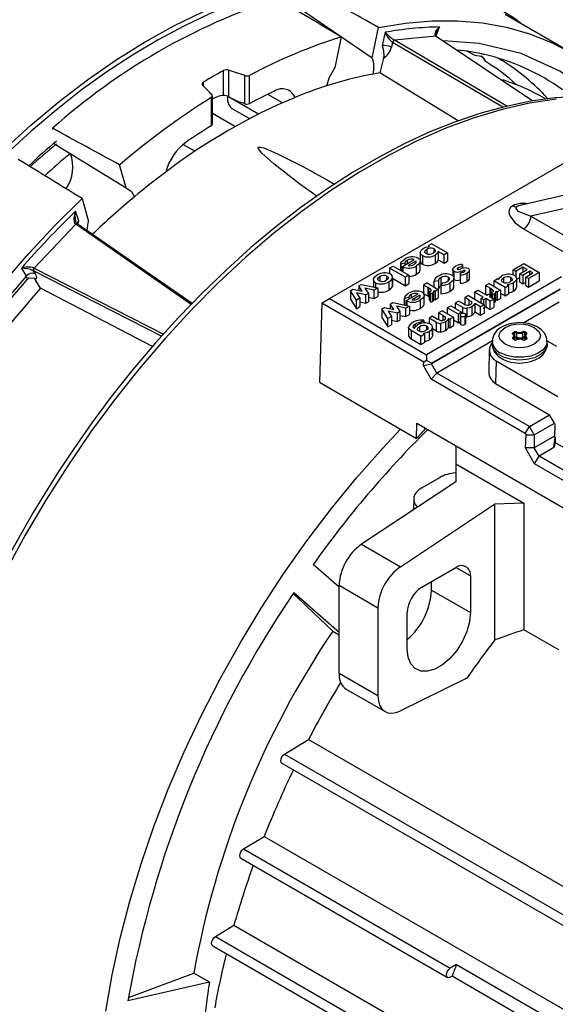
# Model space of a CAD drawing. Header units: inches. Extents: x 0 to 44, y 0 to 34.
# Tile 10 of 18: x 28.3 to 31.4, y 25.5 to 31.1. Entities that reach past the tile are written whole.
import ezdxf

# ---------------------------------------------------------------- set-up
doc = ezdxf.new("R2010")
doc.units = ezdxf.units.IN
doc.header["$LTSCALE"] = 4
doc.header["$MEASUREMENT"] = 0

msp = doc.modelspace()

# ---------------------------------------------------------------- linework, layer by layer
for p, q in [((29.9513, 31.1624), (30.3616, 30.8827)), ((31.4985, 30.914), (31.1226, 31.131)), ((30.3616, 30.8827), (30.3984, 31.0563)), ((30.4365, 31.0288), (30.4186, 30.9528)), ((30.7276, 31.007), (30.4894, 30.9835)), ((30.727, 31.0074), (30.7276, 31.007)), ((30.7276, 31.007), (31.2822, 30.6356)), ((30.7278, 31.0069), (30.7278, 31.007)), ((30.7283, 31.0083), (30.7466, 31.0594)), ((30.1163, 29.5038), (32.7137, 31.0032)), ((30.184, 31.0017), (30.1471, 30.8282)), ((30.478, 30.9715), (30.4714, 30.9434)), ((30.4788, 30.971), (30.478, 30.9715)), ((31.1104, 30.5999), (30.4788, 30.971)), ((30.4894, 30.9835), (30.4888, 30.9839)), ((31.1326, 30.6057), (30.4894, 30.9835)), ((30.7303, 31.0063), (30.7298, 31.0066)), ((30.9016, 30.9224), (30.9495, 30.8978)), ((30.4255, 30.8808), (30.4057, 30.7964)), ((30.4281, 30.8917), (30.4255, 30.8808)), ((30.4275, 30.892), (30.4322, 30.8902)), ((31.0846, 30.8806), (31.105, 30.8681)), ((29.5109, 30.6676), (29.5109, 30.8104)), ((29.5394, 30.8121), (29.5394, 30.6596)), ((29.66, 30.6213), (29.66, 30.7821)), ((30.8537, 30.5217), (30.4057, 30.7964)), ((29.3938, 30.7428), (29.3938, 30.7221)), ((29.6315, 30.6198), (29.6315, 30.7807)), ((29.8473, 30.6253), (29.7636, 30.6736)), ((29.4395, 30.6549), (29.4395, 30.494)), ((29.4465, 30.5042), (29.4465, 30.665)), ((29.7107, 30.5607), (29.5395, 30.6595)), ((29.5998, 30.6289), (29.6049, 30.6289)), ((29.576, 30.4887), (29.4465, 30.5635)), ((29.558, 30.5931), (29.6597, 30.5344)), ((28.5314, 30.4793), (28.5331, 30.4733)), ((28.5379, 30.3923), (28.9525, 30.1385)), ((29.2796, 30.387), (29.3477, 30.3477)), ((28.9525, 30.1385), (28.9156, 30.2696)), ((31.6155, 30.1308), (31.2002, 30.0348)), ((28.7011, 30.0765), (28.738, 29.9455)), ((31.5835, 30.0484), (31.2702, 29.9759)), ((28.681, 29.9497), (28.6631, 30.005)), ((31.2108, 30.0368), (31.2011, 30.0349)), ((28.6768, 29.9297), (28.681, 29.9497)), ((31.2702, 29.9759), (31.5313, 29.8252)), ((28.6639, 29.9296), (28.4257, 29.6782)), ((28.6633, 29.93), (28.6639, 29.9296)), ((29.3251, 29.4709), (28.6639, 29.9296)), ((28.6732, 29.932), (28.6725, 29.9325)), ((31.2285, 29.9036), (31.501, 29.7462)), ((30.6368, 29.7679), (30.6368, 29.7196)), ((30.674, 29.7859), (30.674, 29.762)), ((30.703, 29.8183), (30.6826, 29.8066)), ((30.6826, 29.8066), (30.6896, 29.8025)), ((30.703, 29.8183), (30.7936, 29.766)), ((30.7162, 29.7679), (30.7162, 29.7885)), ((30.7732, 29.7542), (30.7396, 29.7736)), ((30.7396, 29.7736), (30.7396, 29.7254)), ((30.5349, 29.6886), (30.6017, 29.7271)), ((30.5621, 29.7226), (30.5621, 29.7043)), ((30.613, 29.7193), (30.5677, 29.6931)), ((30.613, 29.7102), (30.613, 29.7193)), ((30.637, 29.67), (30.637, 29.7182)), ((30.649, 29.75), (30.649, 29.7018)), ((30.7219, 29.7534), (30.7219, 29.7051)), ((30.7396, 29.7254), (30.7732, 29.706)), ((30.7936, 29.766), (30.7732, 29.7542)), ((30.7732, 29.706), (30.7732, 29.7542)), ((30.7732, 29.706), (30.7936, 29.7178)), ((30.7936, 29.766), (30.7936, 29.7178)), ((28.353, 29.6776), (28.3805, 29.6326)), ((28.4212, 29.6632), (28.4314, 29.6465)), ((28.4212, 29.6632), (28.4221, 29.6627)), ((29.1552, 29.2882), (28.4221, 29.6627)), ((28.4257, 29.6782), (28.4251, 29.6785)), ((28.4257, 29.6782), (29.1661, 29.3002)), ((30.4607, 29.6785), (30.4811, 29.6902)), ((30.4607, 29.6785), (30.4607, 29.6471)), ((30.5514, 29.6261), (30.4607, 29.6785)), ((30.4811, 29.6902), (30.5718, 29.6379)), ((30.5488, 29.7072), (30.525, 29.7008)), ((30.525, 29.7036), (30.525, 29.6649)), ((30.525, 29.6649), (30.525, 29.7008)), ((30.5378, 29.6868), (30.5349, 29.6886)), ((30.5349, 29.6592), (30.5349, 29.6886)), ((30.5378, 29.6868), (30.5378, 29.6575)), ((30.5488, 29.7072), (30.5488, 29.6966)), ((30.6159, 29.6439), (30.6159, 29.6922)), ((30.8225, 29.6729), (30.8225, 29.6354)), ((30.8287, 29.6607), (30.8287, 29.6216)), ((30.8528, 29.6804), (30.8528, 29.6724)), ((30.8745, 29.6758), (30.865, 29.6734)), ((30.8681, 29.6539), (30.8659, 29.6406)), ((30.8694, 29.6608), (30.8798, 29.6634)), ((30.8761, 29.686), (30.8777, 29.6992)), ((30.8761, 29.686), (30.8761, 29.6761)), ((30.8777, 29.6992), (30.8777, 29.6764)), ((30.8798, 29.6551), (30.8798, 29.6634)), ((30.8923, 29.6608), (30.8923, 29.6646)), ((30.9186, 29.6165), (30.9186, 29.6647)), ((31.168, 29.6692), (31.2292, 29.7046)), ((31.1838, 29.6601), (31.168, 29.6692)), ((31.168, 29.6403), (31.168, 29.6692)), ((31.2246, 29.6836), (31.1838, 29.6601)), ((31.1838, 29.6601), (31.1838, 29.6303)), ((31.2076, 29.6463), (31.2484, 29.6699)), ((31.2643, 29.6607), (31.2235, 29.6372)), ((31.2484, 29.6699), (31.2246, 29.6836)), ((31.2246, 29.6836), (31.2246, 29.6561)), ((31.2292, 29.7046), (31.3175, 29.6535)), ((31.2813, 29.6509), (31.2643, 29.6607)), ((31.2643, 29.6411), (31.2643, 29.6607)), ((28.4316, 29.6188), (28.3952, 29.622)), ((28.4626, 29.564), (28.432, 29.6141)), ((30.3688, 29.6121), (30.3688, 29.5704)), ((30.4048, 29.6305), (30.4048, 29.6069)), ((30.4462, 29.6119), (30.4462, 29.6327)), ((30.4573, 29.6007), (30.4573, 29.5524)), ((30.4771, 29.6221), (30.4771, 29.5739)), ((30.4779, 29.5823), (30.4779, 29.6305)), ((30.4779, 29.6203), (30.5514, 29.5779)), ((30.5718, 29.6379), (30.5514, 29.6261)), ((30.5514, 29.5779), (30.5514, 29.6261)), ((30.5718, 29.6379), (30.5718, 29.5897)), ((31.4459, 29.6285), (30.6731, 29.1823)), ((30.7162, 29.6034), (30.7405, 29.6077)), ((30.7162, 29.5702), (30.7162, 29.6034)), ((30.7405, 29.6077), (30.7405, 29.5595)), ((30.7548, 29.6238), (30.7548, 29.5803)), ((30.7975, 29.6272), (30.7975, 29.6061)), ((30.8296, 29.5732), (30.8296, 29.6214)), ((30.8659, 29.6406), (30.8659, 29.5923)), ((30.9044, 29.6499), (30.9044, 29.6017)), ((31.0576, 29.6055), (31.078, 29.6173)), ((31.1222, 29.5682), (31.0576, 29.6055)), ((31.0576, 29.6055), (31.0576, 29.5749)), ((31.085, 29.6132), (31.078, 29.6173)), ((31.1138, 29.6223), (31.1138, 29.5982)), ((31.1557, 29.604), (31.1557, 29.6247)), ((31.1888, 29.5704), (31.1888, 29.6186)), ((31.1931, 29.6172), (31.2076, 29.6256)), ((31.2235, 29.6372), (31.2076, 29.6463)), ((31.2076, 29.5981), (31.2076, 29.6463)), ((31.2076, 29.5981), (31.2235, 29.589)), ((31.2235, 29.6372), (31.2235, 29.589)), ((31.2235, 29.589), (31.2405, 29.5988)), ((31.2405, 29.6274), (31.2813, 29.6509)), ((31.2405, 29.5791), (31.2405, 29.6274)), ((31.2563, 29.6182), (31.2405, 29.6274)), ((31.3175, 29.6535), (31.2563, 29.6182)), ((31.2563, 29.6182), (31.2563, 29.57)), ((31.2563, 29.57), (31.3175, 29.6053)), ((31.3175, 29.6535), (31.3175, 29.6053)), ((29.1042, 29.2306), (28.4626, 29.564)), ((30.2365, 29.549), (30.2509, 29.5573)), ((30.2365, 29.549), (30.2365, 29.5008)), ((30.2711, 29.4945), (30.2365, 29.549)), ((30.2509, 29.5573), (30.3045, 29.5458)), ((30.2844, 29.5767), (30.2992, 29.5852)), ((30.3045, 29.5458), (30.2844, 29.5767)), ((30.2844, 29.5767), (30.2844, 29.5501)), ((30.2992, 29.5852), (30.3935, 29.5651)), ((30.373, 29.5533), (30.3194, 29.5647)), ((30.3194, 29.5647), (30.3395, 29.5339)), ((30.3935, 29.5651), (30.373, 29.5533)), ((30.373, 29.505), (30.373, 29.5533)), ((30.3804, 29.5948), (30.3804, 29.5679)), ((30.3935, 29.5651), (30.3935, 29.5169)), ((30.4771, 29.5739), (30.4776, 29.5823)), ((30.5514, 29.5779), (30.5718, 29.5897)), ((30.6755, 29.5937), (30.6551, 29.5819)), ((30.6813, 29.5668), (30.6551, 29.5819)), ((30.6551, 29.5819), (30.6551, 29.5337)), ((30.6755, 29.5937), (30.7401, 29.5564)), ((30.6813, 29.5668), (30.6845, 29.5651)), ((30.6813, 29.5186), (30.6813, 29.5668)), ((30.6845, 29.5651), (30.6845, 29.5168)), ((30.6965, 29.5456), (30.6893, 29.5432)), ((30.6966, 29.5318), (30.6893, 29.5432)), ((30.6893, 29.4949), (30.6893, 29.5432)), ((30.7009, 29.1341), (31.4377, 29.5595)), ((31.4376, 29.5562), (30.7009, 29.1309)), ((30.714, 29.5506), (30.722, 29.546)), ((30.7146, 29.4967), (30.7146, 29.545)), ((30.7401, 29.5564), (30.722, 29.546)), ((30.722, 29.546), (30.722, 29.4977)), ((30.7401, 29.5564), (30.7401, 29.5082)), ((30.7642, 29.5939), (30.7546, 29.58)), ((30.7546, 29.58), (30.7546, 29.5318)), ((30.806, 29.5932), (30.806, 29.545)), ((30.9468, 29.5415), (30.9672, 29.5533)), ((30.9978, 29.5121), (30.9468, 29.5415)), ((30.9468, 29.5415), (30.9468, 29.5018)), ((30.9672, 29.5533), (31.0182, 29.5239)), ((31.0311, 29.5902), (31.0107, 29.5784)), ((31.0368, 29.5633), (31.0107, 29.5784)), ((31.0107, 29.5784), (31.0107, 29.5302)), ((31.0311, 29.5902), (31.0957, 29.5529)), ((31.0368, 29.5633), (31.04, 29.5616)), ((31.0368, 29.5249), (31.0368, 29.5633)), ((31.04, 29.5616), (31.04, 29.523)), ((31.052, 29.5421), (31.0449, 29.5396)), ((31.0696, 29.547), (31.0775, 29.5425)), ((31.0701, 29.4932), (31.0701, 29.5415)), ((31.0957, 29.5529), (31.0775, 29.5425)), ((31.0775, 29.5425), (31.0775, 29.4942)), ((31.0957, 29.5529), (31.0957, 29.5047)), ((31.1222, 29.5682), (31.1426, 29.58)), ((31.1222, 29.52), (31.1222, 29.5682)), ((31.1353, 29.5842), (31.1426, 29.58)), ((31.1426, 29.58), (31.1426, 29.5318)), ((31.1701, 29.5464), (31.1701, 29.5946)), ((31.2405, 29.5791), (31.2563, 29.57)), ((30.0742, 29.4795), (30.1163, 29.5038)), ((30.1163, 29.5038), (30.6731, 29.1823)), ((30.2365, 29.5008), (30.2711, 29.4462)), ((30.2917, 29.5063), (30.2711, 29.4945)), ((30.2711, 29.4462), (30.2711, 29.4945)), ((30.3252, 29.5257), (30.2722, 29.537)), ((30.2722, 29.537), (30.2917, 29.5063)), ((30.2917, 29.5063), (30.2917, 29.4581)), ((30.2917, 29.4846), (30.3252, 29.4774)), ((30.3395, 29.5339), (30.3252, 29.5257)), ((30.3252, 29.4774), (30.3252, 29.5257)), ((30.3252, 29.4774), (30.3395, 29.4857)), ((30.3395, 29.5339), (30.3395, 29.4857)), ((30.3395, 29.5122), (30.373, 29.505)), ((30.373, 29.505), (30.3935, 29.5169)), ((30.5712, 29.5114), (30.5474, 29.5049)), ((30.5474, 29.5077), (30.5474, 29.4665)), ((30.5474, 29.4665), (30.5474, 29.5049)), ((30.5573, 29.4928), (30.6241, 29.5313)), ((30.5602, 29.491), (30.5573, 29.4928)), ((30.5573, 29.4644), (30.5573, 29.4928)), ((30.5602, 29.491), (30.5602, 29.4637)), ((30.5712, 29.5114), (30.5712, 29.5008)), ((30.5845, 29.5268), (30.5845, 29.5085)), ((30.6354, 29.5235), (30.5901, 29.4973)), ((30.6354, 29.5144), (30.6354, 29.5235)), ((30.6383, 29.4481), (30.6383, 29.4963)), ((30.6551, 29.5337), (30.6813, 29.5186)), ((30.6594, 29.4742), (30.6594, 29.5224)), ((30.6813, 29.5186), (30.6845, 29.5168)), ((30.6845, 29.5168), (30.6893, 29.5139)), ((30.6893, 29.4949), (30.6966, 29.4836)), ((30.7061, 29.5355), (30.6966, 29.5318)), ((30.6966, 29.4836), (30.6966, 29.5318)), ((30.6966, 29.4836), (30.7061, 29.4873)), ((30.7061, 29.5355), (30.7061, 29.4873)), ((30.714, 29.5023), (30.722, 29.4977)), ((30.722, 29.4977), (30.7401, 29.5082)), ((30.8579, 29.4902), (30.8375, 29.4785)), ((30.8579, 29.4902), (30.886, 29.474)), ((30.9123, 29.5216), (30.8919, 29.5099)), ((30.9176, 29.495), (30.8919, 29.5099)), ((30.8919, 29.5099), (30.8919, 29.4708)), ((30.9123, 29.5216), (31.003, 29.4693)), ((30.9176, 29.495), (30.9299, 29.4869)), ((30.9176, 29.4698), (30.9176, 29.495)), ((30.9299, 29.4869), (30.9299, 29.4745)), ((30.9853, 29.5049), (30.9978, 29.5121)), ((30.9989, 29.4971), (30.9853, 29.5049)), ((30.9853, 29.4795), (30.9853, 29.5049)), ((31.0114, 29.5042), (30.9989, 29.4971)), ((30.9989, 29.4971), (30.9989, 29.4717)), ((31.0107, 29.5302), (31.0199, 29.5249)), ((31.0374, 29.4892), (31.0114, 29.5042)), ((31.0114, 29.5042), (31.0114, 29.456)), ((31.0182, 29.5239), (31.0284, 29.5298)), ((31.0284, 29.5298), (31.042, 29.5219)), ((31.042, 29.5219), (31.0318, 29.516)), ((31.0318, 29.516), (31.0578, 29.501)), ((31.0578, 29.501), (31.0374, 29.4892)), ((31.0374, 29.441), (31.0374, 29.4892)), ((31.042, 29.5101), (31.042, 29.5219)), ((31.042, 29.5122), (31.0449, 29.5103)), ((31.0521, 29.5283), (31.0449, 29.5396)), ((31.0449, 29.5085), (31.0449, 29.5396)), ((31.0616, 29.532), (31.0521, 29.5283)), ((31.0521, 29.5043), (31.0521, 29.5283)), ((31.0578, 29.501), (31.0578, 29.4528)), ((31.0616, 29.532), (31.0616, 29.4838)), ((31.0696, 29.4988), (31.0775, 29.4942)), ((31.0775, 29.4942), (31.0957, 29.5047)), ((31.0957, 29.5353), (31.1222, 29.52)), ((31.1222, 29.52), (31.1426, 29.5318)), ((30.073, 29.4773), (30.0593, 29.0252)), ((30.073, 29.4773), (30.0742, 29.4795)), ((30.6563, 29.1405), (30.073, 29.4773)), ((30.2711, 29.4462), (30.2917, 29.4581)), ((30.4173, 29.4447), (30.4317, 29.453)), ((30.4173, 29.4447), (30.4173, 29.3964)), ((30.4519, 29.3901), (30.4173, 29.4447)), ((30.4317, 29.453), (30.4853, 29.4414)), ((30.506, 29.4213), (30.453, 29.4326)), ((30.453, 29.4326), (30.4725, 29.4019)), ((30.4652, 29.4723), (30.48, 29.4809)), ((30.4853, 29.4414), (30.4652, 29.4723)), ((30.4652, 29.4723), (30.4652, 29.4458)), ((30.48, 29.4809), (30.5743, 29.4607)), ((30.5538, 29.4489), (30.5002, 29.4603)), ((30.5002, 29.4603), (30.5203, 29.4295)), ((30.5203, 29.4295), (30.506, 29.4213)), ((30.5203, 29.4295), (30.5203, 29.3813)), ((30.5743, 29.4607), (30.5538, 29.4489)), ((30.5538, 29.4007), (30.5538, 29.4489)), ((30.5743, 29.4607), (30.5743, 29.4125)), ((30.7618, 29.4348), (30.7414, 29.423)), ((30.7618, 29.4348), (30.8264, 29.3975)), ((30.7906, 29.4514), (30.811, 29.4632)), ((30.7906, 29.4514), (30.7906, 29.4182)), ((30.8552, 29.4141), (30.7906, 29.4514)), ((30.811, 29.4632), (30.8756, 29.4259)), ((30.8799, 29.454), (30.8375, 29.4785)), ((30.8375, 29.4785), (30.8375, 29.4479)), ((30.8799, 29.4195), (30.8799, 29.454)), ((30.9041, 29.4486), (30.9041, 29.4004)), ((30.9321, 29.4572), (30.9321, 29.409)), ((30.9826, 29.4575), (30.9495, 29.4766)), ((30.9495, 29.4766), (30.9495, 29.4284)), ((30.9495, 29.4284), (30.9826, 29.4093)), ((31.003, 29.4693), (30.9826, 29.4575)), ((30.9826, 29.4093), (30.9826, 29.4575)), ((30.9989, 29.4488), (31.0114, 29.456)), ((31.003, 29.4693), (31.003, 29.4211)), ((31.0114, 29.456), (31.0374, 29.441)), ((31.0374, 29.441), (31.0578, 29.4528)), ((31.4329, 29.4828), (31.229, 29.365)), ((30.4173, 29.3964), (30.4519, 29.3419)), ((30.4725, 29.4019), (30.4519, 29.3901)), ((30.4519, 29.3419), (30.4519, 29.3901)), ((30.4725, 29.4019), (30.4725, 29.3537)), ((30.4725, 29.3802), (30.506, 29.373)), ((30.506, 29.373), (30.506, 29.4213)), ((30.506, 29.373), (30.5203, 29.3813)), ((30.5203, 29.4078), (30.5538, 29.4007)), ((30.5538, 29.4007), (30.5743, 29.4125)), ((30.6572, 29.3796), (30.6339, 29.3662)), ((30.6572, 29.3796), (30.6572, 29.3647)), ((30.7074, 29.4034), (30.687, 29.3916)), ((30.7294, 29.3671), (30.687, 29.3916)), ((30.687, 29.3916), (30.687, 29.3614)), ((30.7074, 29.4034), (30.7355, 29.3872)), ((30.7671, 29.4082), (30.7414, 29.423)), ((30.7414, 29.423), (30.7414, 29.3839)), ((30.7671, 29.4082), (30.7792, 29.4001)), ((30.7671, 29.3827), (30.7671, 29.4082)), ((30.7792, 29.4001), (30.7792, 29.3874)), ((30.7992, 29.3897), (30.806, 29.3857)), ((30.7992, 29.3414), (30.7992, 29.3897)), ((30.8264, 29.3975), (30.806, 29.3857)), ((30.806, 29.3857), (30.806, 29.3375)), ((30.8264, 29.3975), (30.8264, 29.3493)), ((30.8264, 29.3825), (30.8552, 29.3659)), ((30.8756, 29.4259), (30.8552, 29.4141)), ((30.8552, 29.3659), (30.8552, 29.4141)), ((30.8654, 29.4096), (30.8654, 29.3613)), ((30.8693, 29.3551), (30.8693, 29.4033)), ((30.8756, 29.4259), (30.8756, 29.4174)), ((30.8926, 29.4043), (30.8926, 29.3561)), ((30.8983, 29.3632), (30.8983, 29.4114)), ((30.9826, 29.4093), (31.003, 29.4211)), ((30.4519, 29.3419), (30.4725, 29.3537)), ((30.5695, 29.3389), (30.5695, 29.2907)), ((30.6401, 29.2899), (30.585, 29.3217)), ((30.585, 29.3217), (30.585, 29.2735)), ((30.6088, 29.3433), (30.6088, 29.3582)), ((30.6324, 29.343), (30.6324, 29.3197)), ((30.6339, 29.3662), (30.6339, 29.3592)), ((30.6743, 29.3262), (30.6743, 29.3461)), ((30.6883, 29.3164), (30.6883, 29.2682)), ((30.7067, 29.3367), (30.7067, 29.2885)), ((30.7068, 29.2958), (30.7068, 29.344)), ((30.7068, 29.332), (30.7294, 29.3189)), ((30.7294, 29.3189), (30.7294, 29.3671)), ((30.7536, 29.3618), (30.7536, 29.3136)), ((30.7818, 29.3704), (30.7818, 29.3222)), ((30.7992, 29.3414), (30.806, 29.3375)), ((30.806, 29.3375), (30.8264, 29.3493)), ((30.8552, 29.3659), (30.8654, 29.3717)), ((30.585, 29.2735), (30.6401, 29.2417)), ((30.6401, 29.2899), (30.6605, 29.3017)), ((30.6401, 29.2417), (30.6401, 29.2899)), ((30.6533, 29.3059), (30.6605, 29.3017)), ((30.6605, 29.3017), (30.6605, 29.2535)), ((31.05, 29.2617), (30.7316, 29.0779)), ((31.1681, 29.309), (31.1747, 29.3129)), ((31.1747, 29.2688), (31.1681, 29.2727)), ((31.1691, 29.3002), (31.1686, 29.3012)), ((31.1686, 29.301), (31.1686, 29.3011)), ((31.1699, 29.2768), (31.1699, 29.273)), ((31.1767, 29.269), (31.1701, 29.2729)), ((31.1709, 29.3042), (31.1775, 29.308)), ((31.1709, 29.2981), (31.1709, 29.3042)), ((31.1756, 29.2876), (31.1752, 29.2892)), ((31.1756, 29.2696), (31.1756, 29.2876)), ((31.1775, 29.2823), (31.1756, 29.2812)), ((31.1803, 29.2775), (31.1756, 29.2748)), ((31.1775, 29.2823), (31.1775, 29.308)), ((31.1875, 29.3086), (31.1875, 29.2829)), ((31.2249, 29.2829), (31.2249, 29.3086)), ((31.2368, 29.2748), (31.2321, 29.2775)), ((31.2349, 29.308), (31.2415, 29.3042)), ((31.2349, 29.2823), (31.2349, 29.308)), ((31.2368, 29.2812), (31.2349, 29.2823)), ((31.2424, 29.2729), (31.2357, 29.269)), ((31.2372, 29.2892), (31.2368, 29.2876)), ((31.2368, 29.2876), (31.2368, 29.2696)), ((31.2377, 29.3129), (31.2443, 29.309)), ((31.2443, 29.2727), (31.2377, 29.2688)), ((31.2415, 29.2981), (31.2415, 29.3042)), ((31.2425, 29.273), (31.2425, 29.2768)), ((31.2438, 29.3012), (31.2433, 29.3002)), ((31.2438, 29.3011), (31.2438, 29.301)), ((31.2438, 29.2743), (31.2438, 29.274)), ((31.4189, 29.2301), (31.3622, 29.2628)), ((30.6401, 29.2417), (30.6605, 29.2535)), ((31.0318, 29.2117), (31.0291, 29.0832)), ((31.0487, 29.2587), (31.0487, 29.2426)), ((31.3637, 29.2426), (31.3637, 29.2587)), ((30.6731, 29.1502), (30.6563, 29.1405)), ((30.6731, 29.1823), (30.6731, 29.1502)), ((30.7009, 29.1341), (30.6731, 29.1502)), ((31.0706, 29.1472), (31.0685, 29.0175)), ((31.0706, 29.1472), (31.4243, 28.943)), ((30.6557, 29.1201), (30.6563, 29.1405)), ((30.6557, 29.1201), (30.7009, 29.1309)), ((30.6985, 29.043), (30.6557, 29.1201)), ((30.7009, 29.1341), (30.7009, 29.1309)), ((30.7316, 29.0779), (30.7009, 29.1309)), ((30.6985, 29.043), (30.7316, 29.0779)), ((31.2381, 28.7314), (30.6985, 29.043)), ((31.2615, 28.7719), (30.7316, 29.0779)), ((30.0593, 29.0252), (30.6161, 28.7038)), ((31.0685, 29.0175), (31.3777, 28.839)), ((31.2615, 28.7719), (31.3777, 28.839)), ((31.4051, 28.7905), (31.3777, 28.839)), ((30.6161, 28.7038), (30.6174, 28.7901)), ((30.6174, 28.7901), (32.4309, 27.7432)), ((31.2381, 28.7314), (31.2615, 28.7719)), ((31.2893, 28.7237), (31.2615, 28.7719)), ((31.2893, 28.7237), (31.4051, 28.7905)), ((31.4051, 28.7905), (31.4071, 28.7869)), ((31.4071, 28.7869), (31.4055, 28.7132)), ((31.2381, 28.7314), (31.2424, 28.7237)), ((31.2402, 28.6498), (31.2424, 28.7237)), ((31.2424, 28.7237), (31.2893, 28.7237)), ((31.2893, 28.7237), (31.2893, 28.6498)), ((31.4056, 28.7169), (31.2893, 28.6498)), ((31.4021, 28.6506), (31.4084, 28.708)), ((31.4055, 28.7132), (31.4084, 28.708)), ((31.4084, 28.708), (31.4084, 28.6807)), ((30.8401, 28.6616), (30.8401, 28.5587)), ((31.2916, 28.5574), (31.2402, 28.6498)), ((31.2893, 28.6498), (31.2402, 28.6498)), ((31.3172, 28.6016), (31.2893, 28.6498)), ((31.4021, 28.6506), (31.3172, 28.6016)), ((31.4084, 28.6807), (31.4021, 28.6506)), ((31.4084, 28.6807), (31.9311, 28.3789)), ((31.2916, 28.5574), (31.3172, 28.6016)), ((32.4703, 27.9359), (31.3172, 28.6016)), ((30.8401, 28.5587), (31.2299, 28.3337)), ((30.8401, 28.5587), (30.8401, 28.4551)), ((32.4342, 27.8978), (31.2916, 28.5574)), ((30.6453, 28.4204), (30.7493, 28.4805)), ((30.8401, 28.4551), (30.3009, 28.0977)), ((30.5236, 27.9691), (31.0628, 28.3266)), ((30.5991, 28.3569), (30.5982, 28.2948)), ((31.2299, 28.3337), (31.0628, 28.3266)), ((31.0628, 28.3266), (31.0628, 27.5494)), ((31.2299, 28.3337), (31.2299, 27.6079)), ((30.3009, 28.0977), (30.5236, 27.9691)), ((30.172, 27.8525), (30.0236, 27.9815)), ((30.6453, 27.8515), (30.8401, 27.964)), ((30.9236, 27.9158), (30.8401, 27.964)), ((30.9236, 27.9158), (30.9236, 27.7068)), ((30.172, 27.863), (30.3947, 27.7344)), ((30.172, 27.3579), (30.172, 27.863)), ((30.7009, 27.8354), (30.7009, 27.8837)), ((30.136, 27.6), (29.9096, 27.8163)), ((29.9125, 27.8206), (30.172, 27.5949)), ((30.7009, 27.8354), (30.9236, 27.7068)), ((30.3947, 27.7344), (30.3947, 27.2293)), ((30.5617, 27.4979), (30.5617, 27.7069)), ((30.136, 27.6), (30.172, 27.5793)), ((31.4305, 27.4921), (31.2299, 27.6079)), ((30.3947, 27.2293), (30.172, 27.3579)), ((30.9033, 27.3301), (30.5236, 27.1434)), ((30.2128, 27.2677), (30.4355, 27.1392)), ((29.8596, 26.8964), (29.9975, 26.9801)), ((29.9975, 26.9801), (34.6187, 24.3124)), ((29.8596, 26.8964), (34.4808, 24.2286)), ((29.8444, 26.8437), (34.4657, 24.1759)), ((29.625, 26.3527), (29.7431, 26.4244)), ((29.7431, 26.4244), (34.3643, 23.7566)), ((29.625, 26.3527), (30.8082, 25.6697)), ((29.6098, 26.3), (30.793, 25.617)), ((29.464, 25.8515), (29.5698, 25.9158)), ((29.5698, 25.9158), (34.1911, 23.248)), ((29.464, 25.8515), (30.6472, 25.1685)), ((29.4488, 25.7988), (30.632, 25.1158)), ((30.8441, 25.6915), (30.8082, 25.6697)), ((30.8441, 25.6915), (33.1268, 24.3737)), ((28.9659, 25.5016), (29.3405, 25.6416)), ((29.43, 25.59), (29.3405, 25.6416)), ((30.8186, 25.624), (30.8082, 25.6182)), ((33.0708, 24.3238), (30.8186, 25.624)), ((29.43, 25.59), (28.9628, 25.4828))]:
    msp.add_line(p, q)
at = {"flags": 128}
for points in [[(28.2487, 30.3528), (28.4075, 30.4973), (28.5687, 30.6321), (28.7318, 30.7568), (28.8962, 30.8709), (29.0613, 30.974), (29.2265, 31.0658), (29.3912, 31.1458), (29.5549, 31.214), (29.7169, 31.2699), (29.8766, 31.3134), (30.0335, 31.3443), (30.1871, 31.3626), (30.3368, 31.3681)], [(31.2193, 31.0752), (31.1738, 31.109), (31.0642, 31.1756), (30.9469, 31.2322), (30.822, 31.2783), (30.6895, 31.3133), (30.5496, 31.3365), (30.4194, 31.3466), (30.2855, 31.3465), (30.1485, 31.3361), (30.0087, 31.3156), (29.8666, 31.285), (29.7226, 31.2445), (29.5771, 31.194), (29.4305, 31.134), (29.2833, 31.0644), (29.1358, 30.9857), (28.9885, 30.8979), (28.8419, 30.8015), (28.6962, 30.6967), (28.552, 30.5839), (28.4096, 30.4635), (28.2695, 30.3357)], [(30.3984, 31.0563), (30.553, 31.0819), (30.704, 31.0948), (30.8509, 31.0952), (30.9932, 31.0829), (31.1304, 31.0581), (31.2619, 31.0208), (31.3874, 30.9712), (31.5064, 30.9094), (31.6185, 30.8356), (31.7232, 30.7502), (31.82, 30.6536)], [(30.7466, 31.0594), (30.7333, 31.0467), (30.724, 31.0329), (30.7208, 31.0189), (30.7225, 31.0126), (30.727, 31.0074)], [(30.7298, 31.0066), (30.7298, 31.0066), (30.7285, 31.0072), (30.727, 31.0074)], [(30.4186, 30.9528), (30.4263, 30.9249), (30.4275, 30.892)], [(30.7314, 31.0047), (30.7309, 31.0056), (30.7301, 31.0064)], [(31.6377, 30.661), (31.6342, 30.6647), (31.4363, 30.8059), (31.2151, 30.9067), (30.9748, 30.9656), (30.7691, 30.9793)], [(30.9495, 30.8978), (30.985, 30.8916), (31.0031, 30.878), (31.0076, 30.8642)], [(30.4255, 30.8808), (30.4271, 30.884), (30.4322, 30.8902)], [(30.1471, 30.8282), (30.1154, 30.7703), (30.0991, 30.7215)], [(31.4178, 30.646), (31.2631, 30.6231), (31.1054, 30.5877), (30.945, 30.5398), (30.7827, 30.4798), (30.6189, 30.4078), (30.4542, 30.324), (30.2893, 30.2288), (30.1246, 30.1225), (29.9608, 30.0054), (29.7985, 29.878), (29.6382, 29.7407), (29.4804, 29.594), (29.3258, 29.4384), (29.1748, 29.2745), (29.0281, 29.1028), (28.8861, 28.9239), (28.7493, 28.7385), (28.6181, 28.5473), (28.4932, 28.3508), (28.3748, 28.1498), (28.2635, 27.945)], [(31.5467, 30.6619), (31.41, 30.653), (31.2704, 30.634), (31.1284, 30.6048), (30.9845, 30.5657), (30.8389, 30.5167), (30.6922, 30.4581), (30.5448, 30.3899), (30.397, 30.3125), (30.2493, 30.2261), (30.102, 30.131), (29.9557, 30.0274), (29.8108, 29.9158), (29.6675, 29.7964), (29.5265, 29.6696), (29.3881, 29.536), (29.2528, 29.3961), (29.1212, 29.2506), (28.9938, 29.1003), (28.8717, 28.9466), (28.7564, 28.7922), (28.6524, 28.6443), (28.57, 28.5207), (28.5019, 28.4138), (28.4197, 28.2788), (28.3813, 28.213)], [(29.4395, 30.494), (29.4441, 30.498), (29.4463, 30.5026), (29.4462, 30.5041)], [(30.0444, 30.0902), (29.9472, 30.1601), (29.7978, 30.276), (29.7296, 30.3368), (29.7155, 30.353), (29.7102, 30.3615), (29.709, 30.3647), (29.7089, 30.3679), (29.7096, 30.3695), (29.7111, 30.3708), (29.713, 30.3715), (29.716, 30.3719), (29.7217, 30.3716), (29.7402, 30.3671), (29.82, 30.3339), (29.9676, 30.2588), (30.1098, 30.1798), (30.1455, 30.1591)], [(28.9525, 30.1385), (28.9842, 30.1174), (29.0004, 30.0872)], [(28.2487, 29.593), (28.3956, 29.7622), (28.5466, 29.9236), (28.7011, 30.0765)], [(28.6631, 30.005), (28.6562, 29.9848), (28.6529, 29.9641), (28.6546, 29.9443), (28.658, 29.9361), (28.6633, 29.93)], [(31.1664, 30.0358), (31.1533, 30.0253), (31.1459, 30.0122), (31.1444, 29.9958), (31.15, 29.9771), (31.1807, 29.9379), (31.2285, 29.9036)], [(31.1903, 30.0307), (31.1869, 30.0283), (31.1846, 30.0255), (31.1836, 30.0192), (31.1964, 30.0047), (31.2702, 29.9759)], [(31.2011, 30.0349), (31.1953, 30.0331), (31.1903, 30.0307)], [(28.73, 29.8913), (28.736, 29.9378), (28.738, 29.9455)], [(29.3303, 29.4763), (29.0462, 29.6734), (28.6732, 29.932)], [(30.649, 29.75), (30.6456, 29.7522), (30.6427, 29.7547), (30.6385, 29.76), (30.6369, 29.7656), (30.6374, 29.7717), (30.6435, 29.7829), (30.6556, 29.7923)], [(30.6556, 29.7923), (30.6712, 29.799), (30.6896, 29.8025)], [(30.6697, 29.7617), (30.666, 29.7643), (30.6636, 29.7674), (30.6627, 29.7706), (30.663, 29.7741), (30.6668, 29.7805), (30.674, 29.7859)], [(30.7162, 29.7885), (30.7199, 29.7858), (30.7223, 29.7827), (30.7232, 29.7795), (30.7227, 29.776), (30.7186, 29.7696), (30.7114, 29.7643)], [(30.7396, 29.7736), (30.7337, 29.7626), (30.7219, 29.7534)], [(30.525, 29.7008), (30.5261, 29.709), (30.5308, 29.7169), (30.548, 29.7302)], [(30.5621, 29.7226), (30.5531, 29.7156), (30.5488, 29.7072)], [(30.6013, 29.6995), (30.6084, 29.7045), (30.6131, 29.7104)], [(30.6245, 29.7362), (30.6312, 29.7313), (30.6354, 29.7257), (30.637, 29.7199), (30.6362, 29.7134), (30.6289, 29.7019), (30.6159, 29.6922)], [(30.6159, 29.6439), (30.6323, 29.6575), (30.6368, 29.6681), (30.6366, 29.67)], [(30.8287, 29.6607), (30.8246, 29.6639), (30.8225, 29.6677), (30.8222, 29.6715), (30.8235, 29.6757), (30.8295, 29.6829), (30.8383, 29.689)], [(30.8528, 29.6804), (30.8503, 29.6787), (30.8485, 29.6767), (30.8478, 29.6745), (30.8481, 29.6734), (30.8491, 29.6725)], [(30.8761, 29.686), (30.8637, 29.6843), (30.8528, 29.6804)], [(30.8889, 29.658), (30.8928, 29.6612), (30.8933, 29.6621), (30.8934, 29.663), (30.8931, 29.6638), (30.8923, 29.6646)], [(30.9133, 29.676), (30.917, 29.673), (30.9188, 29.6696), (30.9189, 29.6659), (30.9177, 29.6622), (30.9124, 29.6556), (30.9044, 29.6499)], [(28.3835, 29.6136), (28.386, 29.6193), (28.3805, 29.6326)], [(28.3844, 29.6132), (28.391, 29.619), (28.3954, 29.6221), (28.3952, 29.6223)], [(28.4314, 29.6465), (28.4374, 29.6346), (28.4395, 29.625), (28.4377, 29.618), (28.432, 29.6141)], [(28.432, 29.6141), (28.4314, 29.6159), (28.4316, 29.6188)], [(30.3804, 29.5948), (30.374, 29.5997), (30.3702, 29.6055), (30.3688, 29.6117), (30.3698, 29.6178), (30.3773, 29.6294), (30.3904, 29.6392)], [(30.4008, 29.6065), (30.3972, 29.6091), (30.3947, 29.6122), (30.3937, 29.6154), (30.394, 29.6189), (30.3977, 29.6252), (30.4048, 29.6305)], [(30.4462, 29.6327), (30.4498, 29.6301), (30.4522, 29.6271), (30.4532, 29.6239), (30.4529, 29.6205), (30.4492, 29.6142), (30.4422, 29.6089)], [(30.4573, 29.6007), (30.4702, 29.6105), (30.4771, 29.6221)], [(30.7642, 29.5939), (30.7789, 29.5962), (30.7912, 29.6016)], [(30.7912, 29.6016), (30.799, 29.6072), (30.8037, 29.6139), (30.8044, 29.6176), (30.8037, 29.621), (30.8013, 29.6244), (30.7975, 29.6272)], [(30.818, 29.6389), (30.8246, 29.6338), (30.8285, 29.6278), (30.8296, 29.6216), (30.8282, 29.6151), (30.8198, 29.6032), (30.806, 29.5932)], [(30.9044, 29.6017), (30.9151, 29.6101), (30.9186, 29.6162), (30.9186, 29.6165)], [(31.085, 29.6132), (31.091, 29.6239), (31.1026, 29.6328)], [(31.1093, 29.5979), (31.1056, 29.6005), (31.1031, 29.6037), (31.1021, 29.6069), (31.1025, 29.6104), (31.1065, 29.6169), (31.1138, 29.6223)], [(31.1557, 29.6247), (31.1594, 29.6221), (31.1618, 29.619), (31.1627, 29.6158), (31.1623, 29.6124), (31.1584, 29.606), (31.1513, 29.6007)], [(31.1759, 29.6367), (31.1793, 29.6345), (31.1823, 29.6321), (31.1867, 29.6268), (31.1887, 29.6212), (31.1884, 29.6152), (31.1823, 29.604), (31.1701, 29.5946)], [(30.6965, 29.5456), (30.6981, 29.5468), (30.6991, 29.548), (30.6999, 29.5508), (30.6991, 29.5536), (30.6971, 29.5562), (30.6845, 29.5651)], [(30.714, 29.5506), (30.7146, 29.5485), (30.7148, 29.5465), (30.7136, 29.5424), (30.7105, 29.5387), (30.7061, 29.5355)], [(30.806, 29.545), (30.8248, 29.5608), (30.8294, 29.5713), (30.8291, 29.5732)], [(31.052, 29.5421), (31.0536, 29.5433), (31.0547, 29.5445), (31.0554, 29.5473), (31.0547, 29.5501), (31.0526, 29.5527), (31.04, 29.5616)], [(31.0696, 29.547), (31.0702, 29.545), (31.0704, 29.543), (31.0691, 29.5389), (31.0661, 29.5352), (31.0616, 29.532)], [(31.1353, 29.5842), (31.1542, 29.5877), (31.1701, 29.5946)], [(30.5474, 29.5049), (30.5485, 29.5132), (30.5532, 29.521), (30.5704, 29.5343)], [(30.5845, 29.5268), (30.5755, 29.5197), (30.5712, 29.5114)], [(30.6237, 29.5036), (30.6308, 29.5087), (30.6355, 29.5145)], [(30.6469, 29.5403), (30.6536, 29.5355), (30.6578, 29.5299), (30.6594, 29.524), (30.6586, 29.5176), (30.6513, 29.5061), (30.6383, 29.4963)], [(30.9239, 29.4695), (30.9267, 29.4712), (30.929, 29.4732), (30.932, 29.4776), (30.9324, 29.4823), (30.9299, 29.4869)], [(30.6383, 29.4481), (30.6547, 29.4617), (30.6592, 29.4722), (30.659, 29.4741)], [(30.9321, 29.4572), (30.9193, 29.4516), (30.9041, 29.4486)], [(30.9495, 29.4766), (30.9433, 29.4662), (30.9321, 29.4572)], [(30.7734, 29.3826), (30.7785, 29.3863), (30.7815, 29.3908), (30.7818, 29.3956), (30.7792, 29.4001)], [(30.7992, 29.3897), (30.793, 29.3793), (30.7818, 29.3704)], [(30.871, 29.4167), (30.8672, 29.4137), (30.8654, 29.4101), (30.8654, 29.4082), (30.866, 29.4065), (30.8673, 29.4048), (30.8693, 29.4033)], [(30.8945, 29.4176), (30.8965, 29.4161), (30.8978, 29.4145), (30.8983, 29.4127), (30.8983, 29.4108), (30.8964, 29.4073), (30.8926, 29.4043)], [(30.585, 29.3217), (30.5738, 29.3302), (30.5704, 29.3352), (30.5695, 29.3405)], [(30.6088, 29.3582), (30.6009, 29.3529), (30.5956, 29.3466), (30.5949, 29.343), (30.5954, 29.3413), (30.5965, 29.3398), (30.604, 29.3344)], [(30.604, 29.3344), (30.6097, 29.3449), (30.6214, 29.3537)], [(30.6277, 29.3193), (30.6241, 29.3219), (30.6217, 29.325), (30.6208, 29.3281), (30.6212, 29.3316), (30.6253, 29.3378), (30.6324, 29.343)], [(30.6533, 29.3059), (30.6723, 29.3095), (30.6883, 29.3164)], [(30.6743, 29.3461), (30.6779, 29.3435), (30.6801, 29.3404), (30.6808, 29.3372), (30.6803, 29.3338), (30.6762, 29.3276), (30.669, 29.3223)], [(30.6883, 29.3164), (30.7004, 29.3257), (30.7067, 29.3367)], [(30.7818, 29.3704), (30.7689, 29.3648), (30.7536, 29.3618)], [(31.2062, 29.3663), (31.1605, 29.3619), (31.1437, 29.3579), (31.1179, 29.3486), (31.0948, 29.3359), (31.0742, 29.3187), (31.0584, 29.297), (31.0497, 29.271), (31.0501, 29.2579)], [(31.1227, 29.2426), (31.0978, 29.2638), (31.0905, 29.277), (31.0881, 29.2908), (31.0905, 29.3047), (31.0978, 29.3179), (31.1227, 29.3391), (31.1593, 29.3534), (31.1823, 29.3576), (31.2062, 29.359), (31.2302, 29.3576), (31.2531, 29.3534), (31.2897, 29.3391)], [(31.2897, 29.3391), (31.3146, 29.3179), (31.3219, 29.3047), (31.3243, 29.2908), (31.3219, 29.277), (31.3146, 29.2638), (31.2897, 29.2426), (31.2531, 29.2283), (31.2302, 29.2241), (31.2062, 29.2227), (31.1822, 29.2241), (31.1593, 29.2283), (31.1227, 29.2426)], [(31.3623, 29.2583), (31.3618, 29.2761), (31.35, 29.3038), (31.3294, 29.327), (31.3026, 29.3447), (31.2785, 29.3548), (31.2557, 29.3611), (31.2267, 29.3654), (31.2062, 29.3663)], [(31.1667, 29.3004), (31.165, 29.3025), (31.1647, 29.3048), (31.1657, 29.3071), (31.1681, 29.309)], [(31.1701, 29.2729), (31.169, 29.2736), (31.1686, 29.2741)], [(31.1748, 29.2909), (31.1739, 29.2944), (31.1691, 29.3002)], [(31.2433, 29.3002), (31.2385, 29.2944), (31.2376, 29.2909)], [(31.2438, 29.2741), (31.2435, 29.2736), (31.2424, 29.2729)], [(31.2458, 29.2813), (31.2474, 29.2792), (31.2477, 29.2768), (31.2467, 29.2746), (31.2443, 29.2727)], [(31.3637, 29.2426), (31.3627, 29.2324), (31.3505, 29.2063), (31.3256, 29.1833), (31.29, 29.1656), (31.247, 29.1548), (31.2003, 29.1518), (31.1542, 29.1568), (31.1127, 29.1695), (31.0795, 29.1886), (31.0576, 29.2126), (31.0488, 29.2392), (31.0487, 29.2426)], [(31.0501, 29.243), (31.0507, 29.2252), (31.0624, 29.1975), (31.083, 29.1743), (31.1098, 29.1566), (31.1339, 29.1465), (31.1567, 29.1402), (31.1858, 29.1359), (31.2062, 29.1351)], [(31.3637, 29.2585), (31.3583, 29.2352), (31.3396, 29.2103), (31.3089, 29.1898), (31.2692, 29.1754), (31.2238, 29.1684), (31.1769, 29.1694), (31.1326, 29.1783), (31.0949, 29.1944)], [(31.2062, 29.1351), (31.2519, 29.1395), (31.2687, 29.1435), (31.2945, 29.1527), (31.3176, 29.1654), (31.3382, 29.1826), (31.354, 29.2043), (31.3627, 29.2303), (31.3623, 29.2434)], [(28.8356, 25.4245), (28.872, 25.6322), (28.9179, 25.8426), (28.9733, 26.0549), (29.038, 26.2684), (29.1117, 26.4824), (29.1942, 26.6959), (29.2851, 26.9084), (29.3842, 27.119), (29.491, 27.3269), (29.6053, 27.5315), (29.7266, 27.7319), (29.8544, 27.9275), (29.9883, 28.1175), (30.1278, 28.3013), (30.2724, 28.4782), (30.4217, 28.6476), (30.5242, 28.7568)], [(28.3813, 28.213), (28.2694, 28.0113), (28.2267, 27.9299), (28.1584, 27.7936), (28.0912, 27.6514), (28.0234, 27.498), (27.9573, 27.3374), (27.8943, 27.1712), (27.8353, 27.0012), (27.7811, 26.8283), (27.7323, 26.6538), (27.6893, 26.4785), (27.6526, 26.3033), (27.6224, 26.1288), (27.5989, 25.9557), (27.5824, 25.7847), (27.573, 25.6163), (27.5707, 25.4511)], [(30.9236, 27.7068), (30.9184, 27.6538), (30.9029, 27.5978), (30.8781, 27.542), (30.8455, 27.4897), (30.8069, 27.444), (30.7645, 27.4075), (30.7209, 27.3824), (30.6785, 27.37), (30.6399, 27.3711), (30.6072, 27.3856), (30.5825, 27.4128), (30.567, 27.4509), (30.5617, 27.4979)], [(30.3947, 27.2293), (30.3971, 27.2008), (30.4043, 27.1761), (30.4161, 27.1561), (30.4319, 27.1414), (30.4513, 27.1326), (30.4736, 27.13), (30.498, 27.1336), (30.5236, 27.1434)], [(29.8444, 26.8437), (29.8442, 26.8438), (29.8395, 26.8494), (29.8379, 26.8581), (29.8395, 26.8688), (29.8442, 26.8797), (29.8512, 26.8894), (29.8596, 26.8964)], [(29.6098, 26.3), (29.6096, 26.3001), (29.605, 26.3057), (29.6033, 26.3144), (29.605, 26.3251), (29.6096, 26.336), (29.6167, 26.3457), (29.625, 26.3527)], [(29.4488, 25.7988), (29.4486, 25.7989), (29.444, 25.8045), (29.4423, 25.8132), (29.444, 25.8239), (29.4486, 25.8348), (29.4557, 25.8445), (29.464, 25.8515)], [(30.8082, 25.6182), (30.7998, 25.6156), (30.7928, 25.6171), (30.7881, 25.6227), (30.7865, 25.6314), (30.7881, 25.6421), (30.7928, 25.653), (30.7998, 25.6627), (30.8082, 25.6697)]]:
    msp.add_lwpolyline(points, dxfattribs=at)
for centre, radius, start, end in [((30.9603, 27.7559), 3.6492, 108.266, 131.7286), ((30.7834, 29.106), 1.9538, 91.0778, 100.2265), ((30.5513, 31.0683), 0.1215, 199.0034, 232.867), ((30.6278, 31.1987), 0.2559, 221.6195, 237.0949), ((30.742, 31.019), 0.0174, 149.5164, 225.3127), ((30.7974, 31.0072), 0.0729, 134.1523, 172.1283), ((30.7277, 31.0023), 0.00471, 23.898, 91.1283), ((31.0598, 28.1773), 2.9571, 107.2292, 118.2528), ((30.4303, 30.8659), 0.0877, 62.0323, 97.6262), ((30.4956, 30.9671), 0.0181, 112.008, 166.0029), ((30.4961, 30.9671), 0.0177, 112.154, 167.3673), ((30.3835, 30.9597), 0.0894, 298.0249, 349.4952), ((30.7967, 30.1226), 0.8057, 74.8202, 86.3785), ((30.7188, 29.6802), 1.2551, 54.3118, 77.1124), ((30.2136, 30.8273), 0.158, 346.2195, 20.5459), ((30.9575, 30.8468), 0.0531, 19.1983, 58.8193), ((30.3653, 29.8219), 1.2244, 47.7591, 58.3562), ((30.4335, 29.8004), 1.2613, 42.3823, 57.8314), ((31.2889, 27.5952), 3.674, 118.9436, 121.051), ((29.5272, 30.7765), 0.0376, 71.1406, 115.7509), ((29.644, 30.8168), 0.0382, 251.0214, 294.9044), ((30.7648, 28.666), 2.1605, 100.6086, 107.9454), ((30.7202, 28.8831), 1.939, 99.3362, 100.4935), ((29.3975, 30.7331), 0.0104, 110.8031, 224.1655), ((30.7403, 29.5992), 1.2148, 59.7947, 72.2559), ((29.4357, 30.6647), 0.0105, 291.2652, 44.0444), ((31.1249, 27.8525), 3.1323, 114.9658, 117.8815), ((29.8463, 30.626), 0.0793, 22.2605, 123.3291), ((30.8744, 28.3178), 2.5256, 107.8766, 112.2109), ((31.7969, 26.9006), 4.4329, 122.1251, 130.5383), ((31.226, 27.5389), 3.3797, 112.7368, 127.2578), ((29.522, 30.5319), 0.1361, 94.6988, 123.7117), ((29.507, 30.5991), 0.0686, 61.8517, 86.7698), ((29.6005, 30.6462), 0.068, 166.1672, 231.2617), ((29.644, 30.656), 0.0383, 250.9931, 294.7852), ((31.4869, 27.2254), 3.8569, 122.0622, 124.6002), ((30.3324, 28.2518), 2.7934, 129.5287, 133.9216), ((31.5326, 26.7802), 4.6797, 129.5365, 131.9793), ((29.4845, 30.1464), 0.3156, 126.4916, 164.8459), ((31.6125, 26.7325), 4.6746, 129.5855, 131.972), ((28.4181, 30.2576), 0.2291, 326.8396, 19.7597), ((31.7737, 26.76), 4.3314, 126.7871, 129.812), ((32.0549, 26.4248), 4.7689, 129.8285, 133.7221), ((31.2269, 29.9047), 0.1444, 79.7998, 114.7845), ((32.7968, 25.7785), 5.9119, 134.36384, 138.73522), ((28.764, 29.9765), 0.1049, 164.2112, 195.8094), ((31.1849, 30.0641), 0.0338, 236.6986, 279.2317), ((28.692, 29.9534), 0.0294, 190.796, 232.4586), ((28.7022, 29.9255), 0.0322, 131.2473, 166.981), ((31.1796, 29.98), 0.0908, 302.6055, 357.3945), ((28.6695, 29.9252), 0.00791, 67.6285, 141.8545), ((28.6701, 29.9247), 0.00795, 66.9739, 141.6007), ((30.6974, 29.7495), 0.0432, 64.2205, 122.7882), ((30.5917, 29.6639), 0.0794, 65.5659, 123.4245), ((30.5866, 29.6833), 0.0464, 71.1033, 121.9519), ((30.6028, 29.7147), 0.0112, 337.3042, 24.2873), ((30.6578, 29.7209), 0.0211, 183.5751, 245.2481), ((30.6824, 29.8178), 0.0755, 243.7309, 301.4754), ((30.6882, 29.8004), 0.0429, 244.4992, 302.6855), ((30.706, 29.737), 0.0355, 296.4468, 341.0205), ((28.3903, 29.5801), 0.1044, 70.5401, 110.9133), ((28.356, 29.5235), 0.1542, 64.9574, 91.11), ((28.4369, 29.6674), 0.0162, 136.7362, 195.2529), ((28.4373, 29.6673), 0.0159, 136.7564, 196.7584), ((30.5723, 29.7552), 0.0766, 243.2182, 304.6167), ((30.5761, 29.7411), 0.0487, 260.0881, 301.271), ((30.6824, 29.7715), 0.0772, 244.4196, 300.7866), ((30.849, 29.7055), 0.0492, 245.6837, 294.6039), ((30.8765, 29.6225), 0.0767, 89.1484, 119.8367), ((30.8557, 29.695), 0.0235, 253.559, 293.3419), ((30.8699, 29.6992), 0.0453, 267.7732, 294.8426), ((30.8941, 29.6296), 0.0502, 67.4865, 112.936), ((30.8875, 29.6476), 0.0176, 74.2245, 116.1041), ((33.1882, 25.4381), 6.3802, 138.89644, 161.10356), ((33.0194, 25.5514), 6.1623, 138.77357, 150.1307), ((28.4154, 29.605), 0.0445, 68.923, 141.6762), ((30.4133, 29.6706), 0.0827, 246.5481, 302.1892), ((30.4334, 29.5709), 0.0808, 65.8728, 122.1865), ((30.4194, 29.6445), 0.0423, 243.9657, 302.5772), ((30.4274, 29.5948), 0.0422, 63.6745, 122.3543), ((30.4583, 29.6269), 0.0194, 345.5906, 65.3727), ((30.5706, 29.719), 0.0876, 270.7301, 301.091), ((30.7508, 29.599), 0.0348, 108.7207, 172.727), ((30.7851, 29.564), 0.0818, 66.2976, 123.7674), ((30.7625, 29.6026), 0.0225, 110.0772, 166.8784), ((30.7792, 29.5874), 0.0438, 65.311, 123.8844), ((30.8481, 29.6582), 0.0496, 247.0174, 291.0342), ((30.8679, 29.716), 0.0755, 268.5107, 298.9129), ((30.8683, 29.6659), 0.0736, 268.1143, 299.3092), ((31.1428, 29.5668), 0.0773, 64.6741, 121.3169), ((31.1278, 29.6367), 0.043, 244.5857, 303.1376), ((31.137, 29.5854), 0.0436, 64.5497, 122.203), ((33.0175, 25.5366), 6.08, 138.51724, 161.48276), ((30.4113, 29.6317), 0.0917, 258.7762, 300.1211), ((30.4384, 29.5898), 0.0419, 296.8849, 337.6411), ((30.6141, 29.4681), 0.0794, 65.5659, 123.4245), ((30.7654, 29.5518), 0.026, 114.1002, 162.8555), ((30.7572, 29.6767), 0.0968, 268.448, 300.299), ((30.757, 29.6292), 0.0975, 268.5604, 300.1866), ((31.1335, 29.6085), 0.0722, 277.2532, 300.5129), ((31.1624, 29.571), 0.0258, 287.3772, 358.7981), ((30.5947, 29.5594), 0.0766, 243.2182, 304.6167), ((30.609, 29.4874), 0.0464, 71.1033, 121.9519), ((30.5985, 29.5453), 0.0487, 260.0881, 301.271), ((30.6252, 29.5189), 0.0112, 337.3042, 24.2873), ((30.7006, 29.5004), 0.0143, 292.831, 345.1539), ((31.0561, 29.4969), 0.0143, 292.831, 345.1539), ((30.5925, 29.5233), 0.088, 258.0586, 301.2952), ((30.9006, 29.49), 0.0415, 240.0812, 274.8889), ((30.9084, 29.5002), 0.0345, 229.4869, 296.7681), ((30.9141, 29.4426), 0.0382, 298.2053, 338.1189), ((30.6411, 29.2973), 0.0839, 78.9177, 124.5065), ((30.7579, 29.4132), 0.0344, 229.295, 296.8013), ((30.88, 29.4262), 0.0252, 244.8398, 299.9292), ((30.8836, 29.3953), 0.0248, 64.0097, 120.5707), ((30.9008, 29.434), 0.0338, 259.29, 275.6861), ((30.8994, 29.4661), 0.0658, 274.1087, 299.8396), ((30.6062, 29.3306), 0.038, 109.4309, 164.8654), ((30.6368, 29.3134), 0.0529, 93.1473, 122.0214), ((30.6618, 29.2893), 0.0761, 64.5668, 122.1066), ((30.6457, 29.3576), 0.0423, 244.8095, 303.4276), ((30.6561, 29.3067), 0.0434, 65.234, 123.1319), ((30.6863, 29.3392), 0.0205, 353.0056, 66.4261), ((30.75, 29.403), 0.0413, 240.0912, 274.9642), ((30.75, 29.3547), 0.0413, 240.0912, 274.9642), ((30.7485, 29.3806), 0.0672, 274.2857, 299.6494), ((30.764, 29.3558), 0.038, 297.9563, 337.8256), ((30.8716, 29.3609), 0.0062, 175.7456, 248.3887), ((30.88, 29.378), 0.0252, 244.8398, 299.9292), ((30.8899, 29.3641), 0.00847, 289.1042, 353.7403), ((30.5944, 29.2971), 0.0254, 190.8571, 248.1949), ((30.6504, 29.3335), 0.0755, 277.7185, 300.1437), ((30.6717, 29.3018), 0.0374, 296.3867, 339.2111), ((31.1697, 29.2774), 0.00497, 127.6763, 251.2297), ((31.1678, 29.2982), 0.00249, 57.2437, 116.3768), ((31.16, 29.2908), 0.0117, 305.0941, 54.9059), ((31.1647, 29.2765), 0.00523, 4.0302, 68.0316), ((31.1648, 29.3039), 0.00605, 2.6055, 57.3945), ((31.1692, 29.2711), 0.00198, 65.686, 125.6182), ((31.1726, 29.3005), 0.00403, 114.6582, 171.2853), ((31.1719, 29.2741), 0.00335, 126.6615, 177.4985), ((31.1623, 29.2876), 0.0132, 305.1333, 20.6073), ((31.1831, 29.2965), 0.0184, 69.0998, 117.2521), ((31.1715, 29.3078), 0.00605, 2.6055, 57.3945), ((31.1759, 29.2673), 0.00188, 63.5481, 127.3029), ((31.1831, 29.2852), 0.0184, 242.7498, 290.8983), ((31.1831, 29.2817), 0.0142, 243.1281, 290.9338), ((31.1831, 29.2971), 0.0123, 69.2744, 117.0775), ((31.1831, 29.2713), 0.0123, 69.2744, 117.0775), ((31.1836, 29.2826), 0.00605, 182.6055, 237.3945), ((31.1831, 29.272), 0.00612, 69.0996, 117.2523), ((31.1801, 29.283), 0.0074, 314.602, 358.6675), ((31.2062, 29.3345), 0.0605, 249.7558, 290.2442), ((31.1949, 29.3084), 0.0074, 134.602, 178.6675), ((31.2062, 29.3594), 0.0541, 249.7652, 290.2348), ((31.2062, 29.3337), 0.0541, 249.7652, 290.2348), ((31.2062, 29.2196), 0.0521, 69.7652, 110.2348), ((31.1886, 29.2671), 0.00141, 40.6482, 107.2624), ((31.2062, 29.3582), 0.0475, 249.6588, 290.3412), ((31.2062, 29.2235), 0.0475, 69.6588, 110.3412), ((31.2293, 29.2965), 0.0184, 62.7498, 110.8983), ((31.2175, 29.3084), 0.0074, 1.3325, 45.398), ((31.2293, 29.2852), 0.0184, 249.0998, 297.2521), ((31.2238, 29.2671), 0.00141, 72.7376, 139.3518), ((31.2293, 29.2817), 0.0142, 249.0662, 296.8719), ((31.2293, 29.2971), 0.0123, 62.9225, 110.7256), ((31.2293, 29.2713), 0.0123, 62.9225, 110.7256), ((31.2323, 29.283), 0.0074, 181.3325, 225.398), ((31.2293, 29.272), 0.00612, 62.7514, 110.8967), ((31.2289, 29.2826), 0.00605, 302.6055, 357.3945), ((31.2409, 29.3078), 0.00605, 122.6055, 177.3945), ((31.2365, 29.2673), 0.00188, 52.6971, 116.4519), ((31.2501, 29.2876), 0.0132, 160.3657, 234.8493), ((31.2525, 29.2908), 0.0117, 125.0941, 234.9059), ((31.2476, 29.3039), 0.00605, 122.6055, 177.3945), ((31.24, 29.3006), 0.00392, 7.7875, 66.1815), ((31.2432, 29.2711), 0.00198, 54.3818, 114.314), ((31.2477, 29.2765), 0.00523, 111.9684, 175.9698), ((31.2405, 29.2741), 0.00335, 2.5015, 53.3385), ((31.2447, 29.2982), 0.00249, 63.6232, 122.7563), ((31.2427, 29.3043), 0.00497, 307.6763, 71.2297), ((31.1023, 29.2092), 0.0697, 144.6755, 242.9639), ((31.1258, 29.2654), 0.0774, 185.4586, 246.4329), ((31.107, 29.0853), 0.078, 181.6087, 240.4554), ((34.8198, 24.5763), 5.882, 134.74053, 144.62615), ((35.6402, 24.2214), 6.733, 137.60434, 138.26096), ((30.4771, 27.8482), 0.3054, 125.2241, 177.2227), ((30.6998, 27.7196), 0.3054, 125.2241, 177.2227), ((30.8727, 27.9241), 0.0516, 350.786, 129.2033), ((30.7431, 27.6986), 0.1815, 122.6055, 177.3945), ((34.9101, 24.4286), 6.04, 145.83502, 169.94853), ((30.3041, 27.8541), 0.3972, 310.4279, 357.299), ((34.3614, 24.7428), 5.1008, 145.9332, 169.8504), ((35.7284, 23.9873), 5.8699, 142.63827, 145.2859), ((30.2693, 27.3476), 0.0978, 173.9661, 234.7217), ((35.3729, 24.1769), 6.0625, 148.91841, 152.45815), ((35.1769, 24.2718), 5.8446, 154.30606, 158.38837), ((34.7039, 24.4487), 5.3396, 160.1799, 164.0524), ((34.0637, 24.619), 4.677, 165.9557, 169.8413), ((36.2359, 23.6215), 5.7755, 158.99724, 159.71309), ((33.1895, 24.9746), 3.8096, 170.704, 173.3202)]:
    msp.add_arc(centre, radius, start, end)
for centre, major_axis, ratio, start_param, end_param in [((24.7058, 30.3348), (122.5332, -68.5588), 0.024294, 1.537918, 1.541055), ((24.7058, 30.3348), (117.2233, -69.9123), 0.024768, 1.538823, 1.54196), ((29.1862, 27.7484), (13.0034, -4.578), 0.218403, 1.61338, 1.620449), ((29.1862, 27.7484), (-7.3526, 8.0379), 0.201938, 4.895506, 4.902575), ((29.1862, 30.6416), (0.6567, -0.2312), 0.218403, 0.968545, 1.081528), ((29.1862, 27.7484), (12.3466, -4.3468), 0.218403, 1.611562, 1.613714), ((24.7058, 30.3348), (122.5409, -66.8506), 0.014038, 1.544094, 1.547231), ((24.7058, 30.3348), (117.232, -71.6299), 0.013563, 1.544997, 1.548134), ((30.8607, 28.4162), (0.1575, 0), 0.577288, 1.701735, 2.356347), ((30.7566, 28.3561), (0.1575, 0), 0.577288, 2.356347, 3.675228), ((33.7159, 25.1334), (4.9546, 0), 0.577382, 2.09643, 2.135866)]:
    msp.add_ellipse(centre, major_axis=major_axis, ratio=ratio, start_param=start_param, end_param=end_param)

doc.saveas('drawing.dxf')
